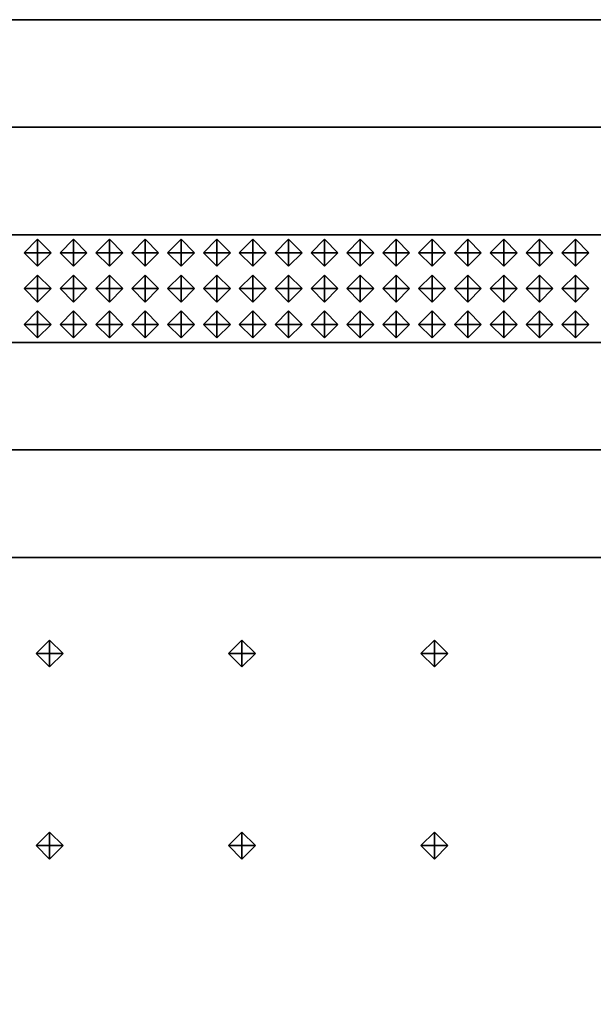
# Model space of a CAD drawing. Header units: inches. Extents: x 0.1 to 82.8, y 0.2 to 48.3.
# Tile 7 of 110: x 3.1 to 4.2, y 2.1 to 3.9. Entities that reach past the tile are written whole.
import ezdxf

# ---------------------------------------------------------------- set-up
doc = ezdxf.new("R2010")
doc.units = ezdxf.units.IN
doc.header["$MEASUREMENT"] = 0
doc.layers.add('DLX_CALC', color=3, linetype='Continuous', true_color=0x00ff00)
doc.layers.add('DLX_CONT', color=7, linetype='Continuous', true_color=0x969696)

msp = doc.modelspace()

# ---------------------------------------------------------------- linework, layer by layer
at = {"layer": 'DLX_CALC'}
for points in [[(45.4565, 3.5132, 0), (0.4565, 3.5132, 0)], [(0.4565, 3.3132, 0), (45.4565, 3.3132, 0)], [(45.5733, 2.913, 0), (0.3485, 2.9132, 0), (0.3485, 0.4132, 0), (45.5733, 0.413, 0), (45.5733, 2.913, 0)], [(45.5733, 2.913, 0), (0.4956, 2.9132, 0)]]:
    msp.add_polyline3d(points, dxfattribs=at)
at = {"layer": 'DLX_CONT'}
for points in [[(0.3486, 3.9132, 0), (45.5733, 3.913, 0)], [(45.5733, 3.913, 0), (0.3486, 3.9132, 0)], [(45.5733, 3.913, 0), (0.3486, 3.9132, 0)], [(0.3486, 3.9132, 0), (45.5733, 3.913, 0)], [(0.3486, 3.9132, 0), (45.5733, 3.913, 0)], [(45.5733, 3.913, 0), (0.3486, 3.9132, 0)], [(0.3486, 3.7132, 0), (45.5733, 3.713, 0)], [(45.5733, 3.713, 0), (0.3486, 3.7132, 0)], [(45.5733, 3.713, 0), (0.3486, 3.7132, 0)], [(0.3486, 3.7132, 0), (45.5733, 3.713, 0)], [(0.3486, 3.7132, 0), (45.5733, 3.713, 0)], [(45.5733, 3.713, 0), (0.3486, 3.7132, 0)], [(45.5733, 3.513, 0), (0.3485, 3.5132, 0)], [(0.3485, 3.5132, 0), (45.5733, 3.513, 0)], [(0.3485, 3.5132, 0), (45.5733, 3.513, 0)], [(45.5733, 3.513, 0), (0.3485, 3.5132, 0)], [(0.3486, 3.5132, 0), (45.5733, 3.513, 0)], [(45.5733, 3.513, 0), (0.3486, 3.5132, 0)], [(0.3485, 3.3132, 0), (45.5733, 3.313, 0)], [(45.5733, 3.313, 0), (0.3485, 3.3132, 0)], [(45.5733, 3.313, 0), (0.3485, 3.3132, 0)], [(0.3485, 3.3132, 0), (45.5733, 3.313, 0)], [(0.3485, 3.3132, 0), (45.5733, 3.313, 0)], [(45.5733, 3.313, 0), (0.3485, 3.3132, 0)], [(0.3485, 3.1132, 0), (45.5733, 3.113, 0)], [(45.5733, 3.113, 0), (0.3485, 3.1132, 0)], [(45.5733, 3.113, 0), (0.3485, 3.1132, 0)], [(0.3485, 3.1132, 0), (45.5733, 3.113, 0)], [(0.3485, 3.1132, 0), (45.5733, 3.113, 0)], [(45.5733, 3.113, 0), (0.3485, 3.1132, 0)], [(0.3485, 2.9132, 0), (45.5733, 2.913, 0)], [(45.5733, 2.913, 0), (0.3485, 2.9132, 0)], [(45.5733, 2.913, 0), (0.3485, 2.9132, 0)], [(0.3485, 2.9132, 0), (45.5733, 2.913, 0)], [(0.3485, 2.9132, 0), (45.5733, 2.913, 0)], [(45.5733, 2.913, 0), (0.3485, 2.9132, 0)]]:
    msp.add_polyline3d(points, dxfattribs=at)

# ---------------------------------------------------------------- meshes
at = {"layer": 'DLX_CALC'}
mesh = msp.add_polyface(dxfattribs=at)
corners = [(3.1315, 3.4798), (3.1565, 3.4548), (3.1565, 3.4798), (3.1565, 3.4548), (3.1815, 3.4798), (3.1565, 3.4798), (3.1815, 3.4798), (3.1565, 3.5048), (3.1565, 3.4798), (3.1565, 3.5048), (3.1315, 3.4798), (3.1565, 3.4798), (3.1565, 3.4548), (3.1315, 3.4798), (3.1565, 3.4798), (3.1815, 3.4798), (3.1565, 3.4548), (3.1565, 3.4798), (3.1565, 3.5048), (3.1815, 3.4798), (3.1565, 3.4798), (3.1315, 3.4798), (3.1565, 3.5048), (3.1565, 3.4798)]
mesh.append_faces([[corners[k] for k in face] for face in [(0, 1, 2), (3, 4, 5), (6, 7, 8), (9, 10, 11), (12, 13, 14), (15, 16, 17), (18, 19, 20), (21, 22, 23)]])
mesh = msp.add_polyface(dxfattribs=at)
corners = [(3.1982, 3.4798), (3.2232, 3.4548), (3.2232, 3.4798), (3.2232, 3.4548), (3.2482, 3.4798), (3.2232, 3.4798), (3.2482, 3.4798), (3.2232, 3.5048), (3.2232, 3.4798), (3.2232, 3.5048), (3.1982, 3.4798), (3.2232, 3.4798), (3.2232, 3.4548), (3.1982, 3.4798), (3.2232, 3.4798), (3.2482, 3.4798), (3.2232, 3.4548), (3.2232, 3.4798), (3.2232, 3.5048), (3.2482, 3.4798), (3.2232, 3.4798), (3.1982, 3.4798), (3.2232, 3.5048), (3.2232, 3.4798)]
mesh.append_faces([[corners[k] for k in face] for face in [(0, 1, 2), (3, 4, 5), (6, 7, 8), (9, 10, 11), (12, 13, 14), (15, 16, 17), (18, 19, 20), (21, 22, 23)]])
mesh = msp.add_polyface(dxfattribs=at)
corners = [(3.2649, 3.4798), (3.2899, 3.4548), (3.2899, 3.4798), (3.2899, 3.4548), (3.3149, 3.4798), (3.2899, 3.4798), (3.3149, 3.4798), (3.2899, 3.5048), (3.2899, 3.4798), (3.2899, 3.5048), (3.2649, 3.4798), (3.2899, 3.4798), (3.2899, 3.4548), (3.2649, 3.4798), (3.2899, 3.4798), (3.3149, 3.4798), (3.2899, 3.4548), (3.2899, 3.4798), (3.2899, 3.5048), (3.3149, 3.4798), (3.2899, 3.4798), (3.2649, 3.4798), (3.2899, 3.5048), (3.2899, 3.4798)]
mesh.append_faces([[corners[k] for k in face] for face in [(0, 1, 2), (3, 4, 5), (6, 7, 8), (9, 10, 11), (12, 13, 14), (15, 16, 17), (18, 19, 20), (21, 22, 23)]])
mesh = msp.add_polyface(dxfattribs=at)
corners = [(3.3315, 3.4798), (3.3565, 3.4548), (3.3565, 3.4798), (3.3565, 3.4548), (3.3815, 3.4798), (3.3565, 3.4798), (3.3815, 3.4798), (3.3565, 3.5048), (3.3565, 3.4798), (3.3565, 3.5048), (3.3315, 3.4798), (3.3565, 3.4798), (3.3565, 3.4548), (3.3315, 3.4798), (3.3565, 3.4798), (3.3815, 3.4798), (3.3565, 3.4548), (3.3565, 3.4798), (3.3565, 3.5048), (3.3815, 3.4798), (3.3565, 3.4798), (3.3315, 3.4798), (3.3565, 3.5048), (3.3565, 3.4798)]
mesh.append_faces([[corners[k] for k in face] for face in [(0, 1, 2), (3, 4, 5), (6, 7, 8), (9, 10, 11), (12, 13, 14), (15, 16, 17), (18, 19, 20), (21, 22, 23)]])
mesh = msp.add_polyface(dxfattribs=at)
corners = [(3.3982, 3.4798), (3.4232, 3.4548), (3.4232, 3.4798), (3.4232, 3.4548), (3.4482, 3.4798), (3.4232, 3.4798), (3.4482, 3.4798), (3.4232, 3.5048), (3.4232, 3.4798), (3.4232, 3.5048), (3.3982, 3.4798), (3.4232, 3.4798), (3.4232, 3.4548), (3.3982, 3.4798), (3.4232, 3.4798), (3.4482, 3.4798), (3.4232, 3.4548), (3.4232, 3.4798), (3.4232, 3.5048), (3.4482, 3.4798), (3.4232, 3.4798), (3.3982, 3.4798), (3.4232, 3.5048), (3.4232, 3.4798)]
mesh.append_faces([[corners[k] for k in face] for face in [(0, 1, 2), (3, 4, 5), (6, 7, 8), (9, 10, 11), (12, 13, 14), (15, 16, 17), (18, 19, 20), (21, 22, 23)]])
mesh = msp.add_polyface(dxfattribs=at)
corners = [(3.4649, 3.4798), (3.4899, 3.4548), (3.4899, 3.4798), (3.4899, 3.4548), (3.5149, 3.4798), (3.4899, 3.4798), (3.5149, 3.4798), (3.4899, 3.5048), (3.4899, 3.4798), (3.4899, 3.5048), (3.4649, 3.4798), (3.4899, 3.4798), (3.4899, 3.4548), (3.4649, 3.4798), (3.4899, 3.4798), (3.5149, 3.4798), (3.4899, 3.4548), (3.4899, 3.4798), (3.4899, 3.5048), (3.5149, 3.4798), (3.4899, 3.4798), (3.4649, 3.4798), (3.4899, 3.5048), (3.4899, 3.4798)]
mesh.append_faces([[corners[k] for k in face] for face in [(0, 1, 2), (3, 4, 5), (6, 7, 8), (9, 10, 11), (12, 13, 14), (15, 16, 17), (18, 19, 20), (21, 22, 23)]])
mesh = msp.add_polyface(dxfattribs=at)
corners = [(3.5315, 3.4798), (3.5565, 3.4548), (3.5565, 3.4798), (3.5565, 3.4548), (3.5815, 3.4798), (3.5565, 3.4798), (3.5815, 3.4798), (3.5565, 3.5048), (3.5565, 3.4798), (3.5565, 3.5048), (3.5315, 3.4798), (3.5565, 3.4798), (3.5565, 3.4548), (3.5315, 3.4798), (3.5565, 3.4798), (3.5815, 3.4798), (3.5565, 3.4548), (3.5565, 3.4798), (3.5565, 3.5048), (3.5815, 3.4798), (3.5565, 3.4798), (3.5315, 3.4798), (3.5565, 3.5048), (3.5565, 3.4798)]
mesh.append_faces([[corners[k] for k in face] for face in [(0, 1, 2), (3, 4, 5), (6, 7, 8), (9, 10, 11), (12, 13, 14), (15, 16, 17), (18, 19, 20), (21, 22, 23)]])
mesh = msp.add_polyface(dxfattribs=at)
corners = [(3.5982, 3.4798), (3.6232, 3.4548), (3.6232, 3.4798), (3.6232, 3.4548), (3.6482, 3.4798), (3.6232, 3.4798), (3.6482, 3.4798), (3.6232, 3.5048), (3.6232, 3.4798), (3.6232, 3.5048), (3.5982, 3.4798), (3.6232, 3.4798), (3.6232, 3.4548), (3.5982, 3.4798), (3.6232, 3.4798), (3.6482, 3.4798), (3.6232, 3.4548), (3.6232, 3.4798), (3.6232, 3.5048), (3.6482, 3.4798), (3.6232, 3.4798), (3.5982, 3.4798), (3.6232, 3.5048), (3.6232, 3.4798)]
mesh.append_faces([[corners[k] for k in face] for face in [(0, 1, 2), (3, 4, 5), (6, 7, 8), (9, 10, 11), (12, 13, 14), (15, 16, 17), (18, 19, 20), (21, 22, 23)]])
mesh = msp.add_polyface(dxfattribs=at)
corners = [(3.6649, 3.4798), (3.6899, 3.4548), (3.6899, 3.4798), (3.6899, 3.4548), (3.7149, 3.4798), (3.6899, 3.4798), (3.7149, 3.4798), (3.6899, 3.5048), (3.6899, 3.4798), (3.6899, 3.5048), (3.6649, 3.4798), (3.6899, 3.4798), (3.6899, 3.4548), (3.6649, 3.4798), (3.6899, 3.4798), (3.7149, 3.4798), (3.6899, 3.4548), (3.6899, 3.4798), (3.6899, 3.5048), (3.7149, 3.4798), (3.6899, 3.4798), (3.6649, 3.4798), (3.6899, 3.5048), (3.6899, 3.4798)]
mesh.append_faces([[corners[k] for k in face] for face in [(0, 1, 2), (3, 4, 5), (6, 7, 8), (9, 10, 11), (12, 13, 14), (15, 16, 17), (18, 19, 20), (21, 22, 23)]])
mesh = msp.add_polyface(dxfattribs=at)
corners = [(3.7315, 3.4798), (3.7565, 3.4548), (3.7565, 3.4798), (3.7565, 3.4548), (3.7815, 3.4798), (3.7565, 3.4798), (3.7815, 3.4798), (3.7565, 3.5048), (3.7565, 3.4798), (3.7565, 3.5048), (3.7315, 3.4798), (3.7565, 3.4798), (3.7565, 3.4548), (3.7315, 3.4798), (3.7565, 3.4798), (3.7815, 3.4798), (3.7565, 3.4548), (3.7565, 3.4798), (3.7565, 3.5048), (3.7815, 3.4798), (3.7565, 3.4798), (3.7315, 3.4798), (3.7565, 3.5048), (3.7565, 3.4798)]
mesh.append_faces([[corners[k] for k in face] for face in [(0, 1, 2), (3, 4, 5), (6, 7, 8), (9, 10, 11), (12, 13, 14), (15, 16, 17), (18, 19, 20), (21, 22, 23)]])
mesh = msp.add_polyface(dxfattribs=at)
corners = [(3.7982, 3.4798), (3.8232, 3.4548), (3.8232, 3.4798), (3.8232, 3.4548), (3.8482, 3.4798), (3.8232, 3.4798), (3.8482, 3.4798), (3.8232, 3.5048), (3.8232, 3.4798), (3.8232, 3.5048), (3.7982, 3.4798), (3.8232, 3.4798), (3.8232, 3.4548), (3.7982, 3.4798), (3.8232, 3.4798), (3.8482, 3.4798), (3.8232, 3.4548), (3.8232, 3.4798), (3.8232, 3.5048), (3.8482, 3.4798), (3.8232, 3.4798), (3.7982, 3.4798), (3.8232, 3.5048), (3.8232, 3.4798)]
mesh.append_faces([[corners[k] for k in face] for face in [(0, 1, 2), (3, 4, 5), (6, 7, 8), (9, 10, 11), (12, 13, 14), (15, 16, 17), (18, 19, 20), (21, 22, 23)]])
mesh = msp.add_polyface(dxfattribs=at)
corners = [(3.8649, 3.4798), (3.8899, 3.4548), (3.8899, 3.4798), (3.8899, 3.4548), (3.9149, 3.4798), (3.8899, 3.4798), (3.9149, 3.4798), (3.8899, 3.5048), (3.8899, 3.4798), (3.8899, 3.5048), (3.8649, 3.4798), (3.8899, 3.4798), (3.8899, 3.4548), (3.8649, 3.4798), (3.8899, 3.4798), (3.9149, 3.4798), (3.8899, 3.4548), (3.8899, 3.4798), (3.8899, 3.5048), (3.9149, 3.4798), (3.8899, 3.4798), (3.8649, 3.4798), (3.8899, 3.5048), (3.8899, 3.4798)]
mesh.append_faces([[corners[k] for k in face] for face in [(0, 1, 2), (3, 4, 5), (6, 7, 8), (9, 10, 11), (12, 13, 14), (15, 16, 17), (18, 19, 20), (21, 22, 23)]])
mesh = msp.add_polyface(dxfattribs=at)
corners = [(3.9315, 3.4798), (3.9565, 3.4548), (3.9565, 3.4798), (3.9565, 3.4548), (3.9815, 3.4798), (3.9565, 3.4798), (3.9815, 3.4798), (3.9565, 3.5048), (3.9565, 3.4798), (3.9565, 3.5048), (3.9315, 3.4798), (3.9565, 3.4798), (3.9565, 3.4548), (3.9315, 3.4798), (3.9565, 3.4798), (3.9815, 3.4798), (3.9565, 3.4548), (3.9565, 3.4798), (3.9565, 3.5048), (3.9815, 3.4798), (3.9565, 3.4798), (3.9315, 3.4798), (3.9565, 3.5048), (3.9565, 3.4798)]
mesh.append_faces([[corners[k] for k in face] for face in [(0, 1, 2), (3, 4, 5), (6, 7, 8), (9, 10, 11), (12, 13, 14), (15, 16, 17), (18, 19, 20), (21, 22, 23)]])
mesh = msp.add_polyface(dxfattribs=at)
corners = [(3.9982, 3.4798), (4.0232, 3.4548), (4.0232, 3.4798), (4.0232, 3.4548), (4.0482, 3.4798), (4.0232, 3.4798), (4.0482, 3.4798), (4.0232, 3.5048), (4.0232, 3.4798), (4.0232, 3.5048), (3.9982, 3.4798), (4.0232, 3.4798), (4.0232, 3.4548), (3.9982, 3.4798), (4.0232, 3.4798), (4.0482, 3.4798), (4.0232, 3.4548), (4.0232, 3.4798), (4.0232, 3.5048), (4.0482, 3.4798), (4.0232, 3.4798), (3.9982, 3.4798), (4.0232, 3.5048), (4.0232, 3.4798)]
mesh.append_faces([[corners[k] for k in face] for face in [(0, 1, 2), (3, 4, 5), (6, 7, 8), (9, 10, 11), (12, 13, 14), (15, 16, 17), (18, 19, 20), (21, 22, 23)]])
mesh = msp.add_polyface(dxfattribs=at)
corners = [(4.0649, 3.4798), (4.0899, 3.4548), (4.0899, 3.4798), (4.0899, 3.4548), (4.1149, 3.4798), (4.0899, 3.4798), (4.1149, 3.4798), (4.0899, 3.5048), (4.0899, 3.4798), (4.0899, 3.5048), (4.0649, 3.4798), (4.0899, 3.4798), (4.0899, 3.4548), (4.0649, 3.4798), (4.0899, 3.4798), (4.1149, 3.4798), (4.0899, 3.4548), (4.0899, 3.4798), (4.0899, 3.5048), (4.1149, 3.4798), (4.0899, 3.4798), (4.0649, 3.4798), (4.0899, 3.5048), (4.0899, 3.4798)]
mesh.append_faces([[corners[k] for k in face] for face in [(0, 1, 2), (3, 4, 5), (6, 7, 8), (9, 10, 11), (12, 13, 14), (15, 16, 17), (18, 19, 20), (21, 22, 23)]])
mesh = msp.add_polyface(dxfattribs=at)
corners = [(4.1315, 3.4798), (4.1565, 3.4548), (4.1565, 3.4798), (4.1565, 3.4548), (4.1815, 3.4798), (4.1565, 3.4798), (4.1815, 3.4798), (4.1565, 3.5048), (4.1565, 3.4798), (4.1565, 3.5048), (4.1315, 3.4798), (4.1565, 3.4798), (4.1565, 3.4548), (4.1315, 3.4798), (4.1565, 3.4798), (4.1815, 3.4798), (4.1565, 3.4548), (4.1565, 3.4798), (4.1565, 3.5048), (4.1815, 3.4798), (4.1565, 3.4798), (4.1315, 3.4798), (4.1565, 3.5048), (4.1565, 3.4798)]
mesh.append_faces([[corners[k] for k in face] for face in [(0, 1, 2), (3, 4, 5), (6, 7, 8), (9, 10, 11), (12, 13, 14), (15, 16, 17), (18, 19, 20), (21, 22, 23)]])
mesh = msp.add_polyface(dxfattribs=at)
corners = [(3.1315, 3.4132), (3.1565, 3.3882), (3.1565, 3.4132), (3.1565, 3.3882), (3.1815, 3.4132), (3.1565, 3.4132), (3.1815, 3.4132), (3.1565, 3.4382), (3.1565, 3.4132), (3.1565, 3.4382), (3.1315, 3.4132), (3.1565, 3.4132), (3.1565, 3.3882), (3.1315, 3.4132), (3.1565, 3.4132), (3.1815, 3.4132), (3.1565, 3.3882), (3.1565, 3.4132), (3.1565, 3.4382), (3.1815, 3.4132), (3.1565, 3.4132), (3.1315, 3.4132), (3.1565, 3.4382), (3.1565, 3.4132)]
mesh.append_faces([[corners[k] for k in face] for face in [(0, 1, 2), (3, 4, 5), (6, 7, 8), (9, 10, 11), (12, 13, 14), (15, 16, 17), (18, 19, 20), (21, 22, 23)]])
mesh = msp.add_polyface(dxfattribs=at)
corners = [(3.1982, 3.4132), (3.2232, 3.3882), (3.2232, 3.4132), (3.2232, 3.3882), (3.2482, 3.4132), (3.2232, 3.4132), (3.2482, 3.4132), (3.2232, 3.4382), (3.2232, 3.4132), (3.2232, 3.4382), (3.1982, 3.4132), (3.2232, 3.4132), (3.2232, 3.3882), (3.1982, 3.4132), (3.2232, 3.4132), (3.2482, 3.4132), (3.2232, 3.3882), (3.2232, 3.4132), (3.2232, 3.4382), (3.2482, 3.4132), (3.2232, 3.4132), (3.1982, 3.4132), (3.2232, 3.4382), (3.2232, 3.4132)]
mesh.append_faces([[corners[k] for k in face] for face in [(0, 1, 2), (3, 4, 5), (6, 7, 8), (9, 10, 11), (12, 13, 14), (15, 16, 17), (18, 19, 20), (21, 22, 23)]])
mesh = msp.add_polyface(dxfattribs=at)
corners = [(3.2649, 3.4132), (3.2899, 3.3882), (3.2899, 3.4132), (3.2899, 3.3882), (3.3149, 3.4132), (3.2899, 3.4132), (3.3149, 3.4132), (3.2899, 3.4382), (3.2899, 3.4132), (3.2899, 3.4382), (3.2649, 3.4132), (3.2899, 3.4132), (3.2899, 3.3882), (3.2649, 3.4132), (3.2899, 3.4132), (3.3149, 3.4132), (3.2899, 3.3882), (3.2899, 3.4132), (3.2899, 3.4382), (3.3149, 3.4132), (3.2899, 3.4132), (3.2649, 3.4132), (3.2899, 3.4382), (3.2899, 3.4132)]
mesh.append_faces([[corners[k] for k in face] for face in [(0, 1, 2), (3, 4, 5), (6, 7, 8), (9, 10, 11), (12, 13, 14), (15, 16, 17), (18, 19, 20), (21, 22, 23)]])
mesh = msp.add_polyface(dxfattribs=at)
corners = [(3.3315, 3.4132), (3.3565, 3.3882), (3.3565, 3.4132), (3.3565, 3.3882), (3.3815, 3.4132), (3.3565, 3.4132), (3.3815, 3.4132), (3.3565, 3.4382), (3.3565, 3.4132), (3.3565, 3.4382), (3.3315, 3.4132), (3.3565, 3.4132), (3.3565, 3.3882), (3.3315, 3.4132), (3.3565, 3.4132), (3.3815, 3.4132), (3.3565, 3.3882), (3.3565, 3.4132), (3.3565, 3.4382), (3.3815, 3.4132), (3.3565, 3.4132), (3.3315, 3.4132), (3.3565, 3.4382), (3.3565, 3.4132)]
mesh.append_faces([[corners[k] for k in face] for face in [(0, 1, 2), (3, 4, 5), (6, 7, 8), (9, 10, 11), (12, 13, 14), (15, 16, 17), (18, 19, 20), (21, 22, 23)]])
mesh = msp.add_polyface(dxfattribs=at)
corners = [(3.3982, 3.4132), (3.4232, 3.3882), (3.4232, 3.4132), (3.4232, 3.3882), (3.4482, 3.4132), (3.4232, 3.4132), (3.4482, 3.4132), (3.4232, 3.4382), (3.4232, 3.4132), (3.4232, 3.4382), (3.3982, 3.4132), (3.4232, 3.4132), (3.4232, 3.3882), (3.3982, 3.4132), (3.4232, 3.4132), (3.4482, 3.4132), (3.4232, 3.3882), (3.4232, 3.4132), (3.4232, 3.4382), (3.4482, 3.4132), (3.4232, 3.4132), (3.3982, 3.4132), (3.4232, 3.4382), (3.4232, 3.4132)]
mesh.append_faces([[corners[k] for k in face] for face in [(0, 1, 2), (3, 4, 5), (6, 7, 8), (9, 10, 11), (12, 13, 14), (15, 16, 17), (18, 19, 20), (21, 22, 23)]])
mesh = msp.add_polyface(dxfattribs=at)
corners = [(3.4649, 3.4132), (3.4899, 3.3882), (3.4899, 3.4132), (3.4899, 3.3882), (3.5149, 3.4132), (3.4899, 3.4132), (3.5149, 3.4132), (3.4899, 3.4382), (3.4899, 3.4132), (3.4899, 3.4382), (3.4649, 3.4132), (3.4899, 3.4132), (3.4899, 3.3882), (3.4649, 3.4132), (3.4899, 3.4132), (3.5149, 3.4132), (3.4899, 3.3882), (3.4899, 3.4132), (3.4899, 3.4382), (3.5149, 3.4132), (3.4899, 3.4132), (3.4649, 3.4132), (3.4899, 3.4382), (3.4899, 3.4132)]
mesh.append_faces([[corners[k] for k in face] for face in [(0, 1, 2), (3, 4, 5), (6, 7, 8), (9, 10, 11), (12, 13, 14), (15, 16, 17), (18, 19, 20), (21, 22, 23)]])
mesh = msp.add_polyface(dxfattribs=at)
corners = [(3.5315, 3.4132), (3.5565, 3.3882), (3.5565, 3.4132), (3.5565, 3.3882), (3.5815, 3.4132), (3.5565, 3.4132), (3.5815, 3.4132), (3.5565, 3.4382), (3.5565, 3.4132), (3.5565, 3.4382), (3.5315, 3.4132), (3.5565, 3.4132), (3.5565, 3.3882), (3.5315, 3.4132), (3.5565, 3.4132), (3.5815, 3.4132), (3.5565, 3.3882), (3.5565, 3.4132), (3.5565, 3.4382), (3.5815, 3.4132), (3.5565, 3.4132), (3.5315, 3.4132), (3.5565, 3.4382), (3.5565, 3.4132)]
mesh.append_faces([[corners[k] for k in face] for face in [(0, 1, 2), (3, 4, 5), (6, 7, 8), (9, 10, 11), (12, 13, 14), (15, 16, 17), (18, 19, 20), (21, 22, 23)]])
mesh = msp.add_polyface(dxfattribs=at)
corners = [(3.5982, 3.4132), (3.6232, 3.3882), (3.6232, 3.4132), (3.6232, 3.3882), (3.6482, 3.4132), (3.6232, 3.4132), (3.6482, 3.4132), (3.6232, 3.4382), (3.6232, 3.4132), (3.6232, 3.4382), (3.5982, 3.4132), (3.6232, 3.4132), (3.6232, 3.3882), (3.5982, 3.4132), (3.6232, 3.4132), (3.6482, 3.4132), (3.6232, 3.3882), (3.6232, 3.4132), (3.6232, 3.4382), (3.6482, 3.4132), (3.6232, 3.4132), (3.5982, 3.4132), (3.6232, 3.4382), (3.6232, 3.4132)]
mesh.append_faces([[corners[k] for k in face] for face in [(0, 1, 2), (3, 4, 5), (6, 7, 8), (9, 10, 11), (12, 13, 14), (15, 16, 17), (18, 19, 20), (21, 22, 23)]])
mesh = msp.add_polyface(dxfattribs=at)
corners = [(3.6649, 3.4132), (3.6899, 3.3882), (3.6899, 3.4132), (3.6899, 3.3882), (3.7149, 3.4132), (3.6899, 3.4132), (3.7149, 3.4132), (3.6899, 3.4382), (3.6899, 3.4132), (3.6899, 3.4382), (3.6649, 3.4132), (3.6899, 3.4132), (3.6899, 3.3882), (3.6649, 3.4132), (3.6899, 3.4132), (3.7149, 3.4132), (3.6899, 3.3882), (3.6899, 3.4132), (3.6899, 3.4382), (3.7149, 3.4132), (3.6899, 3.4132), (3.6649, 3.4132), (3.6899, 3.4382), (3.6899, 3.4132)]
mesh.append_faces([[corners[k] for k in face] for face in [(0, 1, 2), (3, 4, 5), (6, 7, 8), (9, 10, 11), (12, 13, 14), (15, 16, 17), (18, 19, 20), (21, 22, 23)]])
mesh = msp.add_polyface(dxfattribs=at)
corners = [(3.7315, 3.4132), (3.7565, 3.3882), (3.7565, 3.4132), (3.7565, 3.3882), (3.7815, 3.4132), (3.7565, 3.4132), (3.7815, 3.4132), (3.7565, 3.4382), (3.7565, 3.4132), (3.7565, 3.4382), (3.7315, 3.4132), (3.7565, 3.4132), (3.7565, 3.3882), (3.7315, 3.4132), (3.7565, 3.4132), (3.7815, 3.4132), (3.7565, 3.3882), (3.7565, 3.4132), (3.7565, 3.4382), (3.7815, 3.4132), (3.7565, 3.4132), (3.7315, 3.4132), (3.7565, 3.4382), (3.7565, 3.4132)]
mesh.append_faces([[corners[k] for k in face] for face in [(0, 1, 2), (3, 4, 5), (6, 7, 8), (9, 10, 11), (12, 13, 14), (15, 16, 17), (18, 19, 20), (21, 22, 23)]])
mesh = msp.add_polyface(dxfattribs=at)
corners = [(3.7982, 3.4132), (3.8232, 3.3882), (3.8232, 3.4132), (3.8232, 3.3882), (3.8482, 3.4132), (3.8232, 3.4132), (3.8482, 3.4132), (3.8232, 3.4382), (3.8232, 3.4132), (3.8232, 3.4382), (3.7982, 3.4132), (3.8232, 3.4132), (3.8232, 3.3882), (3.7982, 3.4132), (3.8232, 3.4132), (3.8482, 3.4132), (3.8232, 3.3882), (3.8232, 3.4132), (3.8232, 3.4382), (3.8482, 3.4132), (3.8232, 3.4132), (3.7982, 3.4132), (3.8232, 3.4382), (3.8232, 3.4132)]
mesh.append_faces([[corners[k] for k in face] for face in [(0, 1, 2), (3, 4, 5), (6, 7, 8), (9, 10, 11), (12, 13, 14), (15, 16, 17), (18, 19, 20), (21, 22, 23)]])
mesh = msp.add_polyface(dxfattribs=at)
corners = [(3.8649, 3.4132), (3.8899, 3.3882), (3.8899, 3.4132), (3.8899, 3.3882), (3.9149, 3.4132), (3.8899, 3.4132), (3.9149, 3.4132), (3.8899, 3.4382), (3.8899, 3.4132), (3.8899, 3.4382), (3.8649, 3.4132), (3.8899, 3.4132), (3.8899, 3.3882), (3.8649, 3.4132), (3.8899, 3.4132), (3.9149, 3.4132), (3.8899, 3.3882), (3.8899, 3.4132), (3.8899, 3.4382), (3.9149, 3.4132), (3.8899, 3.4132), (3.8649, 3.4132), (3.8899, 3.4382), (3.8899, 3.4132)]
mesh.append_faces([[corners[k] for k in face] for face in [(0, 1, 2), (3, 4, 5), (6, 7, 8), (9, 10, 11), (12, 13, 14), (15, 16, 17), (18, 19, 20), (21, 22, 23)]])
mesh = msp.add_polyface(dxfattribs=at)
corners = [(3.9315, 3.4132), (3.9565, 3.3882), (3.9565, 3.4132), (3.9565, 3.3882), (3.9815, 3.4132), (3.9565, 3.4132), (3.9815, 3.4132), (3.9565, 3.4382), (3.9565, 3.4132), (3.9565, 3.4382), (3.9315, 3.4132), (3.9565, 3.4132), (3.9565, 3.3882), (3.9315, 3.4132), (3.9565, 3.4132), (3.9815, 3.4132), (3.9565, 3.3882), (3.9565, 3.4132), (3.9565, 3.4382), (3.9815, 3.4132), (3.9565, 3.4132), (3.9315, 3.4132), (3.9565, 3.4382), (3.9565, 3.4132)]
mesh.append_faces([[corners[k] for k in face] for face in [(0, 1, 2), (3, 4, 5), (6, 7, 8), (9, 10, 11), (12, 13, 14), (15, 16, 17), (18, 19, 20), (21, 22, 23)]])
mesh = msp.add_polyface(dxfattribs=at)
corners = [(3.9982, 3.4132), (4.0232, 3.3882), (4.0232, 3.4132), (4.0232, 3.3882), (4.0482, 3.4132), (4.0232, 3.4132), (4.0482, 3.4132), (4.0232, 3.4382), (4.0232, 3.4132), (4.0232, 3.4382), (3.9982, 3.4132), (4.0232, 3.4132), (4.0232, 3.3882), (3.9982, 3.4132), (4.0232, 3.4132), (4.0482, 3.4132), (4.0232, 3.3882), (4.0232, 3.4132), (4.0232, 3.4382), (4.0482, 3.4132), (4.0232, 3.4132), (3.9982, 3.4132), (4.0232, 3.4382), (4.0232, 3.4132)]
mesh.append_faces([[corners[k] for k in face] for face in [(0, 1, 2), (3, 4, 5), (6, 7, 8), (9, 10, 11), (12, 13, 14), (15, 16, 17), (18, 19, 20), (21, 22, 23)]])
mesh = msp.add_polyface(dxfattribs=at)
corners = [(4.0649, 3.4132), (4.0899, 3.3882), (4.0899, 3.4132), (4.0899, 3.3882), (4.1149, 3.4132), (4.0899, 3.4132), (4.1149, 3.4132), (4.0899, 3.4382), (4.0899, 3.4132), (4.0899, 3.4382), (4.0649, 3.4132), (4.0899, 3.4132), (4.0899, 3.3882), (4.0649, 3.4132), (4.0899, 3.4132), (4.1149, 3.4132), (4.0899, 3.3882), (4.0899, 3.4132), (4.0899, 3.4382), (4.1149, 3.4132), (4.0899, 3.4132), (4.0649, 3.4132), (4.0899, 3.4382), (4.0899, 3.4132)]
mesh.append_faces([[corners[k] for k in face] for face in [(0, 1, 2), (3, 4, 5), (6, 7, 8), (9, 10, 11), (12, 13, 14), (15, 16, 17), (18, 19, 20), (21, 22, 23)]])
mesh = msp.add_polyface(dxfattribs=at)
corners = [(4.1315, 3.4132), (4.1565, 3.3882), (4.1565, 3.4132), (4.1565, 3.3882), (4.1815, 3.4132), (4.1565, 3.4132), (4.1815, 3.4132), (4.1565, 3.4382), (4.1565, 3.4132), (4.1565, 3.4382), (4.1315, 3.4132), (4.1565, 3.4132), (4.1565, 3.3882), (4.1315, 3.4132), (4.1565, 3.4132), (4.1815, 3.4132), (4.1565, 3.3882), (4.1565, 3.4132), (4.1565, 3.4382), (4.1815, 3.4132), (4.1565, 3.4132), (4.1315, 3.4132), (4.1565, 3.4382), (4.1565, 3.4132)]
mesh.append_faces([[corners[k] for k in face] for face in [(0, 1, 2), (3, 4, 5), (6, 7, 8), (9, 10, 11), (12, 13, 14), (15, 16, 17), (18, 19, 20), (21, 22, 23)]])
mesh = msp.add_polyface(dxfattribs=at)
corners = [(3.1315, 3.3465), (3.1565, 3.3215), (3.1565, 3.3465), (3.1565, 3.3215), (3.1815, 3.3465), (3.1565, 3.3465), (3.1815, 3.3465), (3.1565, 3.3715), (3.1565, 3.3465), (3.1565, 3.3715), (3.1315, 3.3465), (3.1565, 3.3465), (3.1565, 3.3215), (3.1315, 3.3465), (3.1565, 3.3465), (3.1815, 3.3465), (3.1565, 3.3215), (3.1565, 3.3465), (3.1565, 3.3715), (3.1815, 3.3465), (3.1565, 3.3465), (3.1315, 3.3465), (3.1565, 3.3715), (3.1565, 3.3465)]
mesh.append_faces([[corners[k] for k in face] for face in [(0, 1, 2), (3, 4, 5), (6, 7, 8), (9, 10, 11), (12, 13, 14), (15, 16, 17), (18, 19, 20), (21, 22, 23)]])
mesh = msp.add_polyface(dxfattribs=at)
corners = [(3.1982, 3.3465), (3.2232, 3.3215), (3.2232, 3.3465), (3.2232, 3.3215), (3.2482, 3.3465), (3.2232, 3.3465), (3.2482, 3.3465), (3.2232, 3.3715), (3.2232, 3.3465), (3.2232, 3.3715), (3.1982, 3.3465), (3.2232, 3.3465), (3.2232, 3.3215), (3.1982, 3.3465), (3.2232, 3.3465), (3.2482, 3.3465), (3.2232, 3.3215), (3.2232, 3.3465), (3.2232, 3.3715), (3.2482, 3.3465), (3.2232, 3.3465), (3.1982, 3.3465), (3.2232, 3.3715), (3.2232, 3.3465)]
mesh.append_faces([[corners[k] for k in face] for face in [(0, 1, 2), (3, 4, 5), (6, 7, 8), (9, 10, 11), (12, 13, 14), (15, 16, 17), (18, 19, 20), (21, 22, 23)]])
mesh = msp.add_polyface(dxfattribs=at)
corners = [(3.2649, 3.3465), (3.2899, 3.3215), (3.2899, 3.3465), (3.2899, 3.3215), (3.3149, 3.3465), (3.2899, 3.3465), (3.3149, 3.3465), (3.2899, 3.3715), (3.2899, 3.3465), (3.2899, 3.3715), (3.2649, 3.3465), (3.2899, 3.3465), (3.2899, 3.3215), (3.2649, 3.3465), (3.2899, 3.3465), (3.3149, 3.3465), (3.2899, 3.3215), (3.2899, 3.3465), (3.2899, 3.3715), (3.3149, 3.3465), (3.2899, 3.3465), (3.2649, 3.3465), (3.2899, 3.3715), (3.2899, 3.3465)]
mesh.append_faces([[corners[k] for k in face] for face in [(0, 1, 2), (3, 4, 5), (6, 7, 8), (9, 10, 11), (12, 13, 14), (15, 16, 17), (18, 19, 20), (21, 22, 23)]])
mesh = msp.add_polyface(dxfattribs=at)
corners = [(3.3315, 3.3465), (3.3565, 3.3215), (3.3565, 3.3465), (3.3565, 3.3215), (3.3815, 3.3465), (3.3565, 3.3465), (3.3815, 3.3465), (3.3565, 3.3715), (3.3565, 3.3465), (3.3565, 3.3715), (3.3315, 3.3465), (3.3565, 3.3465), (3.3565, 3.3215), (3.3315, 3.3465), (3.3565, 3.3465), (3.3815, 3.3465), (3.3565, 3.3215), (3.3565, 3.3465), (3.3565, 3.3715), (3.3815, 3.3465), (3.3565, 3.3465), (3.3315, 3.3465), (3.3565, 3.3715), (3.3565, 3.3465)]
mesh.append_faces([[corners[k] for k in face] for face in [(0, 1, 2), (3, 4, 5), (6, 7, 8), (9, 10, 11), (12, 13, 14), (15, 16, 17), (18, 19, 20), (21, 22, 23)]])
mesh = msp.add_polyface(dxfattribs=at)
corners = [(3.3982, 3.3465), (3.4232, 3.3215), (3.4232, 3.3465), (3.4232, 3.3215), (3.4482, 3.3465), (3.4232, 3.3465), (3.4482, 3.3465), (3.4232, 3.3715), (3.4232, 3.3465), (3.4232, 3.3715), (3.3982, 3.3465), (3.4232, 3.3465), (3.4232, 3.3215), (3.3982, 3.3465), (3.4232, 3.3465), (3.4482, 3.3465), (3.4232, 3.3215), (3.4232, 3.3465), (3.4232, 3.3715), (3.4482, 3.3465), (3.4232, 3.3465), (3.3982, 3.3465), (3.4232, 3.3715), (3.4232, 3.3465)]
mesh.append_faces([[corners[k] for k in face] for face in [(0, 1, 2), (3, 4, 5), (6, 7, 8), (9, 10, 11), (12, 13, 14), (15, 16, 17), (18, 19, 20), (21, 22, 23)]])
mesh = msp.add_polyface(dxfattribs=at)
corners = [(3.4649, 3.3465), (3.4899, 3.3215), (3.4899, 3.3465), (3.4899, 3.3215), (3.5149, 3.3465), (3.4899, 3.3465), (3.5149, 3.3465), (3.4899, 3.3715), (3.4899, 3.3465), (3.4899, 3.3715), (3.4649, 3.3465), (3.4899, 3.3465), (3.4899, 3.3215), (3.4649, 3.3465), (3.4899, 3.3465), (3.5149, 3.3465), (3.4899, 3.3215), (3.4899, 3.3465), (3.4899, 3.3715), (3.5149, 3.3465), (3.4899, 3.3465), (3.4649, 3.3465), (3.4899, 3.3715), (3.4899, 3.3465)]
mesh.append_faces([[corners[k] for k in face] for face in [(0, 1, 2), (3, 4, 5), (6, 7, 8), (9, 10, 11), (12, 13, 14), (15, 16, 17), (18, 19, 20), (21, 22, 23)]])
mesh = msp.add_polyface(dxfattribs=at)
corners = [(3.5315, 3.3465), (3.5565, 3.3215), (3.5565, 3.3465), (3.5565, 3.3215), (3.5815, 3.3465), (3.5565, 3.3465), (3.5815, 3.3465), (3.5565, 3.3715), (3.5565, 3.3465), (3.5565, 3.3715), (3.5315, 3.3465), (3.5565, 3.3465), (3.5565, 3.3215), (3.5315, 3.3465), (3.5565, 3.3465), (3.5815, 3.3465), (3.5565, 3.3215), (3.5565, 3.3465), (3.5565, 3.3715), (3.5815, 3.3465), (3.5565, 3.3465), (3.5315, 3.3465), (3.5565, 3.3715), (3.5565, 3.3465)]
mesh.append_faces([[corners[k] for k in face] for face in [(0, 1, 2), (3, 4, 5), (6, 7, 8), (9, 10, 11), (12, 13, 14), (15, 16, 17), (18, 19, 20), (21, 22, 23)]])
mesh = msp.add_polyface(dxfattribs=at)
corners = [(3.5982, 3.3465), (3.6232, 3.3215), (3.6232, 3.3465), (3.6232, 3.3215), (3.6482, 3.3465), (3.6232, 3.3465), (3.6482, 3.3465), (3.6232, 3.3715), (3.6232, 3.3465), (3.6232, 3.3715), (3.5982, 3.3465), (3.6232, 3.3465), (3.6232, 3.3215), (3.5982, 3.3465), (3.6232, 3.3465), (3.6482, 3.3465), (3.6232, 3.3215), (3.6232, 3.3465), (3.6232, 3.3715), (3.6482, 3.3465), (3.6232, 3.3465), (3.5982, 3.3465), (3.6232, 3.3715), (3.6232, 3.3465)]
mesh.append_faces([[corners[k] for k in face] for face in [(0, 1, 2), (3, 4, 5), (6, 7, 8), (9, 10, 11), (12, 13, 14), (15, 16, 17), (18, 19, 20), (21, 22, 23)]])
mesh = msp.add_polyface(dxfattribs=at)
corners = [(3.6649, 3.3465), (3.6899, 3.3215), (3.6899, 3.3465), (3.6899, 3.3215), (3.7149, 3.3465), (3.6899, 3.3465), (3.7149, 3.3465), (3.6899, 3.3715), (3.6899, 3.3465), (3.6899, 3.3715), (3.6649, 3.3465), (3.6899, 3.3465), (3.6899, 3.3215), (3.6649, 3.3465), (3.6899, 3.3465), (3.7149, 3.3465), (3.6899, 3.3215), (3.6899, 3.3465), (3.6899, 3.3715), (3.7149, 3.3465), (3.6899, 3.3465), (3.6649, 3.3465), (3.6899, 3.3715), (3.6899, 3.3465)]
mesh.append_faces([[corners[k] for k in face] for face in [(0, 1, 2), (3, 4, 5), (6, 7, 8), (9, 10, 11), (12, 13, 14), (15, 16, 17), (18, 19, 20), (21, 22, 23)]])
mesh = msp.add_polyface(dxfattribs=at)
corners = [(3.7315, 3.3465), (3.7565, 3.3215), (3.7565, 3.3465), (3.7565, 3.3215), (3.7815, 3.3465), (3.7565, 3.3465), (3.7815, 3.3465), (3.7565, 3.3715), (3.7565, 3.3465), (3.7565, 3.3715), (3.7315, 3.3465), (3.7565, 3.3465), (3.7565, 3.3215), (3.7315, 3.3465), (3.7565, 3.3465), (3.7815, 3.3465), (3.7565, 3.3215), (3.7565, 3.3465), (3.7565, 3.3715), (3.7815, 3.3465), (3.7565, 3.3465), (3.7315, 3.3465), (3.7565, 3.3715), (3.7565, 3.3465)]
mesh.append_faces([[corners[k] for k in face] for face in [(0, 1, 2), (3, 4, 5), (6, 7, 8), (9, 10, 11), (12, 13, 14), (15, 16, 17), (18, 19, 20), (21, 22, 23)]])
mesh = msp.add_polyface(dxfattribs=at)
corners = [(3.7982, 3.3465), (3.8232, 3.3215), (3.8232, 3.3465), (3.8232, 3.3215), (3.8482, 3.3465), (3.8232, 3.3465), (3.8482, 3.3465), (3.8232, 3.3715), (3.8232, 3.3465), (3.8232, 3.3715), (3.7982, 3.3465), (3.8232, 3.3465), (3.8232, 3.3215), (3.7982, 3.3465), (3.8232, 3.3465), (3.8482, 3.3465), (3.8232, 3.3215), (3.8232, 3.3465), (3.8232, 3.3715), (3.8482, 3.3465), (3.8232, 3.3465), (3.7982, 3.3465), (3.8232, 3.3715), (3.8232, 3.3465)]
mesh.append_faces([[corners[k] for k in face] for face in [(0, 1, 2), (3, 4, 5), (6, 7, 8), (9, 10, 11), (12, 13, 14), (15, 16, 17), (18, 19, 20), (21, 22, 23)]])
mesh = msp.add_polyface(dxfattribs=at)
corners = [(3.8649, 3.3465), (3.8899, 3.3215), (3.8899, 3.3465), (3.8899, 3.3215), (3.9149, 3.3465), (3.8899, 3.3465), (3.9149, 3.3465), (3.8899, 3.3715), (3.8899, 3.3465), (3.8899, 3.3715), (3.8649, 3.3465), (3.8899, 3.3465), (3.8899, 3.3215), (3.8649, 3.3465), (3.8899, 3.3465), (3.9149, 3.3465), (3.8899, 3.3215), (3.8899, 3.3465), (3.8899, 3.3715), (3.9149, 3.3465), (3.8899, 3.3465), (3.8649, 3.3465), (3.8899, 3.3715), (3.8899, 3.3465)]
mesh.append_faces([[corners[k] for k in face] for face in [(0, 1, 2), (3, 4, 5), (6, 7, 8), (9, 10, 11), (12, 13, 14), (15, 16, 17), (18, 19, 20), (21, 22, 23)]])
mesh = msp.add_polyface(dxfattribs=at)
corners = [(3.9315, 3.3465), (3.9565, 3.3215), (3.9565, 3.3465), (3.9565, 3.3215), (3.9815, 3.3465), (3.9565, 3.3465), (3.9815, 3.3465), (3.9565, 3.3715), (3.9565, 3.3465), (3.9565, 3.3715), (3.9315, 3.3465), (3.9565, 3.3465), (3.9565, 3.3215), (3.9315, 3.3465), (3.9565, 3.3465), (3.9815, 3.3465), (3.9565, 3.3215), (3.9565, 3.3465), (3.9565, 3.3715), (3.9815, 3.3465), (3.9565, 3.3465), (3.9315, 3.3465), (3.9565, 3.3715), (3.9565, 3.3465)]
mesh.append_faces([[corners[k] for k in face] for face in [(0, 1, 2), (3, 4, 5), (6, 7, 8), (9, 10, 11), (12, 13, 14), (15, 16, 17), (18, 19, 20), (21, 22, 23)]])
mesh = msp.add_polyface(dxfattribs=at)
corners = [(3.9982, 3.3465), (4.0232, 3.3215), (4.0232, 3.3465), (4.0232, 3.3215), (4.0482, 3.3465), (4.0232, 3.3465), (4.0482, 3.3465), (4.0232, 3.3715), (4.0232, 3.3465), (4.0232, 3.3715), (3.9982, 3.3465), (4.0232, 3.3465), (4.0232, 3.3215), (3.9982, 3.3465), (4.0232, 3.3465), (4.0482, 3.3465), (4.0232, 3.3215), (4.0232, 3.3465), (4.0232, 3.3715), (4.0482, 3.3465), (4.0232, 3.3465), (3.9982, 3.3465), (4.0232, 3.3715), (4.0232, 3.3465)]
mesh.append_faces([[corners[k] for k in face] for face in [(0, 1, 2), (3, 4, 5), (6, 7, 8), (9, 10, 11), (12, 13, 14), (15, 16, 17), (18, 19, 20), (21, 22, 23)]])
mesh = msp.add_polyface(dxfattribs=at)
corners = [(4.0649, 3.3465), (4.0899, 3.3215), (4.0899, 3.3465), (4.0899, 3.3215), (4.1149, 3.3465), (4.0899, 3.3465), (4.1149, 3.3465), (4.0899, 3.3715), (4.0899, 3.3465), (4.0899, 3.3715), (4.0649, 3.3465), (4.0899, 3.3465), (4.0899, 3.3215), (4.0649, 3.3465), (4.0899, 3.3465), (4.1149, 3.3465), (4.0899, 3.3215), (4.0899, 3.3465), (4.0899, 3.3715), (4.1149, 3.3465), (4.0899, 3.3465), (4.0649, 3.3465), (4.0899, 3.3715), (4.0899, 3.3465)]
mesh.append_faces([[corners[k] for k in face] for face in [(0, 1, 2), (3, 4, 5), (6, 7, 8), (9, 10, 11), (12, 13, 14), (15, 16, 17), (18, 19, 20), (21, 22, 23)]])
mesh = msp.add_polyface(dxfattribs=at)
corners = [(4.1315, 3.3465), (4.1565, 3.3215), (4.1565, 3.3465), (4.1565, 3.3215), (4.1815, 3.3465), (4.1565, 3.3465), (4.1815, 3.3465), (4.1565, 3.3715), (4.1565, 3.3465), (4.1565, 3.3715), (4.1315, 3.3465), (4.1565, 3.3465), (4.1565, 3.3215), (4.1315, 3.3465), (4.1565, 3.3465), (4.1815, 3.3465), (4.1565, 3.3215), (4.1565, 3.3465), (4.1565, 3.3715), (4.1815, 3.3465), (4.1565, 3.3465), (4.1315, 3.3465), (4.1565, 3.3715), (4.1565, 3.3465)]
mesh.append_faces([[corners[k] for k in face] for face in [(0, 1, 2), (3, 4, 5), (6, 7, 8), (9, 10, 11), (12, 13, 14), (15, 16, 17), (18, 19, 20), (21, 22, 23)]])
mesh = msp.add_polyface(dxfattribs=at)
corners = [(3.1788, 2.7096), (3.2038, 2.7346), (3.1788, 2.7346), (3.2038, 2.7346), (3.1788, 2.7596), (3.1788, 2.7346), (3.1788, 2.7596), (3.1538, 2.7346), (3.1788, 2.7346), (3.1538, 2.7346), (3.1788, 2.7096), (3.1788, 2.7346), (3.2038, 2.7346), (3.1788, 2.7096), (3.1788, 2.7346), (3.1788, 2.7596), (3.2038, 2.7346), (3.1788, 2.7346), (3.1538, 2.7346), (3.1788, 2.7596), (3.1788, 2.7346), (3.1788, 2.7096), (3.1538, 2.7346), (3.1788, 2.7346)]
mesh.append_faces([[corners[k] for k in face] for face in [(0, 1, 2), (3, 4, 5), (6, 7, 8), (9, 10, 11), (12, 13, 14), (15, 16, 17), (18, 19, 20), (21, 22, 23)]])
mesh = msp.add_polyface(dxfattribs=at)
corners = [(3.5365, 2.7096), (3.5615, 2.7346), (3.5365, 2.7346), (3.5615, 2.7346), (3.5365, 2.7596), (3.5365, 2.7346), (3.5365, 2.7596), (3.5115, 2.7346), (3.5365, 2.7346), (3.5115, 2.7346), (3.5365, 2.7096), (3.5365, 2.7346), (3.5615, 2.7346), (3.5365, 2.7096), (3.5365, 2.7346), (3.5365, 2.7596), (3.5615, 2.7346), (3.5365, 2.7346), (3.5115, 2.7346), (3.5365, 2.7596), (3.5365, 2.7346), (3.5365, 2.7096), (3.5115, 2.7346), (3.5365, 2.7346)]
mesh.append_faces([[corners[k] for k in face] for face in [(0, 1, 2), (3, 4, 5), (6, 7, 8), (9, 10, 11), (12, 13, 14), (15, 16, 17), (18, 19, 20), (21, 22, 23)]])
mesh = msp.add_polyface(dxfattribs=at)
corners = [(3.8943, 2.7096), (3.9193, 2.7346), (3.8943, 2.7346), (3.9193, 2.7346), (3.8943, 2.7596), (3.8943, 2.7346), (3.8943, 2.7596), (3.8693, 2.7346), (3.8943, 2.7346), (3.8693, 2.7346), (3.8943, 2.7096), (3.8943, 2.7346), (3.9193, 2.7346), (3.8943, 2.7096), (3.8943, 2.7346), (3.8943, 2.7596), (3.9193, 2.7346), (3.8943, 2.7346), (3.8693, 2.7346), (3.8943, 2.7596), (3.8943, 2.7346), (3.8943, 2.7096), (3.8693, 2.7346), (3.8943, 2.7346)]
mesh.append_faces([[corners[k] for k in face] for face in [(0, 1, 2), (3, 4, 5), (6, 7, 8), (9, 10, 11), (12, 13, 14), (15, 16, 17), (18, 19, 20), (21, 22, 23)]])
mesh = msp.add_polyface(dxfattribs=at)
corners = [(3.1788, 2.3524), (3.2038, 2.3774), (3.1788, 2.3774), (3.2038, 2.3774), (3.1788, 2.4024), (3.1788, 2.3774), (3.1788, 2.4024), (3.1538, 2.3774), (3.1788, 2.3774), (3.1538, 2.3774), (3.1788, 2.3524), (3.1788, 2.3774), (3.2038, 2.3774), (3.1788, 2.3524), (3.1788, 2.3774), (3.1788, 2.4024), (3.2038, 2.3774), (3.1788, 2.3774), (3.1538, 2.3774), (3.1788, 2.4024), (3.1788, 2.3774), (3.1788, 2.3524), (3.1538, 2.3774), (3.1788, 2.3774)]
mesh.append_faces([[corners[k] for k in face] for face in [(0, 1, 2), (3, 4, 5), (6, 7, 8), (9, 10, 11), (12, 13, 14), (15, 16, 17), (18, 19, 20), (21, 22, 23)]])
mesh = msp.add_polyface(dxfattribs=at)
corners = [(3.5365, 2.3524), (3.5615, 2.3774), (3.5365, 2.3774), (3.5615, 2.3774), (3.5365, 2.4024), (3.5365, 2.3774), (3.5365, 2.4024), (3.5115, 2.3774), (3.5365, 2.3774), (3.5115, 2.3774), (3.5365, 2.3524), (3.5365, 2.3774), (3.5615, 2.3774), (3.5365, 2.3524), (3.5365, 2.3774), (3.5365, 2.4024), (3.5615, 2.3774), (3.5365, 2.3774), (3.5115, 2.3774), (3.5365, 2.4024), (3.5365, 2.3774), (3.5365, 2.3524), (3.5115, 2.3774), (3.5365, 2.3774)]
mesh.append_faces([[corners[k] for k in face] for face in [(0, 1, 2), (3, 4, 5), (6, 7, 8), (9, 10, 11), (12, 13, 14), (15, 16, 17), (18, 19, 20), (21, 22, 23)]])
mesh = msp.add_polyface(dxfattribs=at)
corners = [(3.8943, 2.3524), (3.9193, 2.3774), (3.8943, 2.3774), (3.9193, 2.3774), (3.8943, 2.4024), (3.8943, 2.3774), (3.8943, 2.4024), (3.8693, 2.3774), (3.8943, 2.3774), (3.8693, 2.3774), (3.8943, 2.3524), (3.8943, 2.3774), (3.9193, 2.3774), (3.8943, 2.3524), (3.8943, 2.3774), (3.8943, 2.4024), (3.9193, 2.3774), (3.8943, 2.3774), (3.8693, 2.3774), (3.8943, 2.4024), (3.8943, 2.3774), (3.8943, 2.3524), (3.8693, 2.3774), (3.8943, 2.3774)]
mesh.append_faces([[corners[k] for k in face] for face in [(0, 1, 2), (3, 4, 5), (6, 7, 8), (9, 10, 11), (12, 13, 14), (15, 16, 17), (18, 19, 20), (21, 22, 23)]])

doc.saveas('drawing.dxf')
